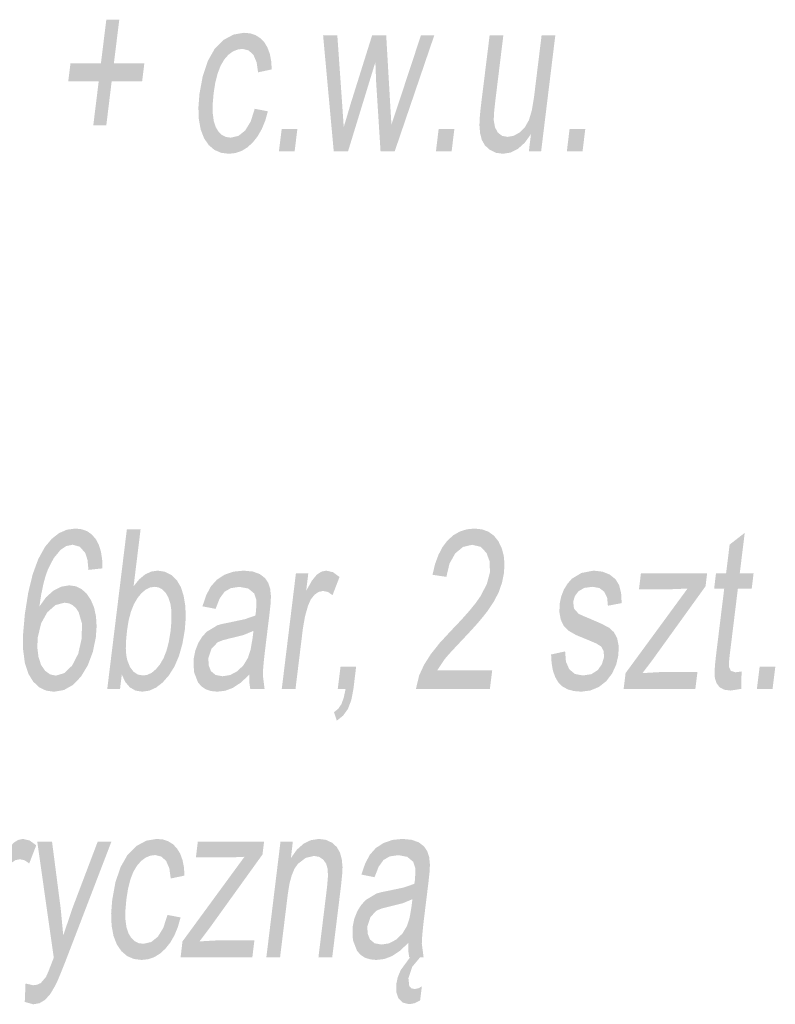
# Model space of a CAD drawing. Header units: millimetres. Extents: x 116 to 15750, y -6945 to 9999.
# Tile 75 of 150: x 7433 to 7553, y -2387 to -2231. Entities that reach past the tile are written whole.
import ezdxf

# ---------------------------------------------------------------- set-up
doc = ezdxf.new("R2010")
doc.units = ezdxf.units.MM
doc.layers.get('0').update_dxf_attribs({"color": 252})

msp = doc.modelspace()

# ---------------------------------------------------------------- hatches: boundary and pattern name
h = msp.add_hatch(color=7)
h.dxf.hatch_style = 2
h.paths.add_polyline_path([(7445.04, -2247.55), (7445.9, -2240.58), (7441.06, -2240.58), (7441.42, -2237.67), (7446.26, -2237.67), (7447.11, -2230.76), (7449.17, -2230.76), (7448.32, -2237.67), (7453.16, -2237.67), (7452.8, -2240.58), (7447.96, -2240.58), (7447.11, -2247.55)])
h = msp.add_hatch(color=7)
h.dxf.hatch_style = 2
h.paths.add_polyline_path([(7470.7, -2244.92), (7472.79, -2245.32), (7472.37, -2246.82), (7471.82, -2248.15), (7471.16, -2249.3), (7470.39, -2250.28), (7469.52, -2251.07), (7468.6, -2251.63), (7467.63, -2251.96), (7466.6, -2252.07), (7465.36, -2251.92), (7464.29, -2251.46), (7463.39, -2250.69), (7462.65, -2249.61), (7462.12, -2248.24), (7461.82, -2246.6), (7461.75, -2244.7), (7461.92, -2242.53), (7462.44, -2239.73), (7463.25, -2237.31), (7464.36, -2235.35), (7465.77, -2233.96), (7467.34, -2233.12), (7468.98, -2232.84), (7469.97, -2232.93), (7470.84, -2233.22), (7471.59, -2233.69), (7472.23, -2234.35), (7472.73, -2235.19), (7473.1, -2236.19), (7473.32, -2237.35), (7473.41, -2238.66), (7471.23, -2239.13), (7471, -2237.51), (7470.49, -2236.34), (7469.73, -2235.64), (7468.75, -2235.4), (7467.95, -2235.51), (7467.2, -2235.83), (7466.5, -2236.35), (7465.86, -2237.09), (7465.29, -2238.06), (7464.82, -2239.27), (7464.44, -2240.73), (7464.17, -2242.44), (7464.02, -2244.17), (7464.03, -2245.64), (7464.19, -2246.86), (7464.5, -2247.83), (7464.95, -2248.56), (7465.5, -2249.09), (7466.14, -2249.4), (7466.9, -2249.51), (7468.11, -2249.23), (7469.18, -2248.38), (7470.06, -2246.95)])
h = msp.add_hatch(color=7)
h.dxf.hatch_style = 2
h.paths.add_polyline_path([(7483.26, -2251.66), (7481.57, -2233.25), (7483.83, -2233.25), (7484.58, -2243.88), (7484.85, -2247.83), (7484.95, -2247.48), (7485.18, -2246.74), (7485.52, -2245.59), (7485.98, -2244.03), (7489.36, -2233.25), (7491.6, -2233.25), (7492.22, -2243.93), (7492.43, -2247.45), (7493.61, -2243.89), (7497.12, -2233.25), (7499.24, -2233.25), (7492.96, -2251.66), (7490.7, -2251.66), (7490, -2240.63), (7489.88, -2237.5), (7485.54, -2251.66)])
h = msp.add_hatch(color=7)
h.dxf.hatch_style = 2
h.paths.add_polyline_path([(7514.28, -2251.66), (7514.61, -2248.95), (7513.62, -2250.32), (7512.54, -2251.29), (7511.38, -2251.88), (7510.14, -2252.07), (7509.05, -2251.92), (7508.08, -2251.45), (7507.3, -2250.75), (7506.8, -2249.88), (7506.53, -2248.83), (7506.42, -2247.57), (7506.46, -2246.38), (7506.63, -2244.66), (7508.04, -2233.25), (7510.22, -2233.25), (7508.97, -2243.46), (7508.84, -2244.59), (7508.75, -2245.51), (7508.71, -2246.23), (7508.7, -2246.75), (7508.89, -2247.85), (7509.33, -2248.69), (7510.02, -2249.22), (7510.9, -2249.39), (7511.87, -2249.21), (7512.83, -2248.67), (7513.67, -2247.82), (7514.29, -2246.71), (7514.74, -2245.2), (7515.09, -2243.12), (7516.3, -2233.25), (7518.48, -2233.25), (7516.23, -2251.66)])
h = msp.add_hatch(color=7)
h.dxf.hatch_style = 2
h.paths.add_polyline_path([(7474.55, -2251.66), (7474.99, -2248.11), (7477.48, -2248.11), (7477.05, -2251.66)])
h = msp.add_hatch(color=7)
h.dxf.hatch_style = 2
h.paths.add_polyline_path([(7499.51, -2251.66), (7499.94, -2248.11), (7502.44, -2248.11), (7502, -2251.66)])
h = msp.add_hatch(color=7)
h.dxf.hatch_style = 2
h.paths.add_polyline_path([(7520.32, -2251.66), (7520.75, -2248.11), (7523.25, -2248.11), (7522.81, -2251.66)])
h = msp.add_hatch(color=7)
h.paths.add_polyline_path([(7446.48, -2317.98), (7444.28, -2318.22), (7444.12, -2316.64), (7443.78, -2315.55), (7442.91, -2314.55), (7441.76, -2314.22), (7440.75, -2314.43), (7439.83, -2315.05), (7438.74, -2316.37), (7437.82, -2318.18), (7437.41, -2319.32), (7437.06, -2320.68), (7436.74, -2322.26), (7436.47, -2324.06), (7437.53, -2322.57), (7438.71, -2321.52), (7439.96, -2320.89), (7441.21, -2320.68), (7442.24, -2320.82), (7443.16, -2321.26), (7443.96, -2321.97), (7444.65, -2322.98), (7445.17, -2324.21), (7445.47, -2325.61), (7445.57, -2327.18), (7445.45, -2328.91), (7444.98, -2331.22), (7444.18, -2333.36), (7443.1, -2335.17), (7441.81, -2336.51), (7440.37, -2337.32), (7438.82, -2337.59), (7437.54, -2337.41), (7436.43, -2336.88), (7435.49, -2335.98), (7434.72, -2334.73), (7434.17, -2333.06), (7433.89, -2330.93), (7433.89, -2328.34), (7434.16, -2325.27), (7434.7, -2321.84), (7435.41, -2318.92), (7436.3, -2316.49), (7437.37, -2314.56), (7438.43, -2313.29), (7439.59, -2312.38), (7440.85, -2311.83), (7442.21, -2311.65), (7443.2, -2311.76), (7444.07, -2312.07), (7444.81, -2312.6), (7445.44, -2313.33), (7445.93, -2314.25), (7446.26, -2315.33), (7446.45, -2316.58)])
h.paths.add_polyline_path([(7436.22, -2328.93), (7436.14, -2330.51), (7436.32, -2332.01), (7436.73, -2333.31), (7437.38, -2334.26), (7438.19, -2334.84), (7439.1, -2335.03), (7440.43, -2334.63), (7441.67, -2333.44), (7442.65, -2331.55), (7443.2, -2329.1), (7443.24, -2326.75), (7442.72, -2324.96), (7442.28, -2324.29), (7441.75, -2323.82), (7441.14, -2323.53), (7440.43, -2323.44), (7439.02, -2323.82), (7437.73, -2324.96), (7436.75, -2326.71)])
h = msp.add_hatch(color=7)
h.paths.add_polyline_path([(7449.29, -2337.16), (7447.26, -2337.16), (7450.38, -2311.76), (7452.56, -2311.76), (7451.45, -2320.82), (7452.32, -2319.74), (7453.25, -2318.96), (7454.24, -2318.49), (7455.29, -2318.34), (7456.42, -2318.51), (7457.45, -2319.03), (7458.31, -2319.85), (7458.96, -2320.95), (7459.4, -2322.32), (7459.67, -2323.94), (7459.74, -2325.75), (7459.6, -2327.68), (7459.22, -2329.91), (7458.67, -2331.88), (7457.95, -2333.57), (7457.06, -2334.99), (7456.06, -2336.13), (7455.02, -2336.93), (7453.94, -2337.42), (7452.82, -2337.58), (7451.76, -2337.41), (7450.86, -2336.9), (7450.13, -2336.05), (7449.57, -2334.86)])
h.paths.add_polyline_path([(7450.41, -2327.82), (7450.26, -2329.36), (7450.21, -2330.67), (7450.28, -2331.75), (7450.45, -2332.6), (7450.88, -2333.66), (7451.44, -2334.41), (7452.13, -2334.86), (7452.95, -2335.01), (7453.65, -2334.9), (7454.34, -2334.57), (7455, -2334.01), (7455.64, -2333.24), (7456.22, -2332.24), (7456.69, -2331.03), (7457.06, -2329.59), (7457.33, -2327.94), (7457.47, -2326.26), (7457.47, -2324.81), (7457.3, -2323.6), (7456.98, -2322.62), (7456.55, -2321.87), (7456.04, -2321.34), (7455.44, -2321.01), (7454.77, -2320.91), (7454.07, -2321.02), (7453.38, -2321.35), (7452.72, -2321.9), (7452.08, -2322.68), (7451.5, -2323.67), (7451.03, -2324.85), (7450.66, -2326.24)])
h = msp.add_hatch(color=7)
h.dxf.hatch_style = 2
h.paths.add_polyline_path([(7508.45, -2334.17), (7508.08, -2337.16), (7496.32, -2337.16), (7496.84, -2334.99), (7497.63, -2333.29), (7498.69, -2331.62), (7500.12, -2329.82), (7502.02, -2327.77), (7503.55, -2326.16), (7504.82, -2324.73), (7505.84, -2323.47), (7506.6, -2322.39), (7507.6, -2320.46), (7508.08, -2318.64), (7508.06, -2316.93), (7507.54, -2315.51), (7506.59, -2314.55), (7505.27, -2314.23), (7503.81, -2314.57), (7502.58, -2315.59), (7501.67, -2317.2), (7501.16, -2319.33), (7498.96, -2319), (7499.36, -2317.31), (7499.9, -2315.84), (7500.56, -2314.58), (7501.36, -2313.53), (7502.28, -2312.71), (7503.3, -2312.12), (7504.42, -2311.77), (7505.64, -2311.65), (7506.83, -2311.78), (7507.87, -2312.16), (7508.73, -2312.79), (7509.44, -2313.68), (7509.96, -2314.76), (7510.28, -2315.95), (7510.4, -2317.27), (7510.32, -2318.7), (7510.02, -2320.22), (7509.51, -2321.7), (7508.75, -2323.21), (7507.68, -2324.8), (7506.98, -2325.69), (7506.1, -2326.74), (7505.02, -2327.93), (7503.77, -2329.27), (7502.74, -2330.36), (7501.91, -2331.25), (7501.28, -2331.96), (7500.85, -2332.47), (7499.72, -2334.17)])
h = msp.add_hatch(color=7)
h.dxf.hatch_style = 2
h.paths.add_polyline_path([(7548.08, -2334.37), (7548.06, -2337.13), (7546.37, -2337.4), (7545.33, -2337.27), (7544.59, -2336.87), (7544.11, -2336.24), (7543.85, -2335.45), (7543.8, -2334.9), (7543.81, -2334.1), (7543.89, -2333.06), (7544.03, -2331.77), (7545.33, -2321.19), (7543.73, -2321.19), (7544.02, -2318.75), (7545.63, -2318.75), (7546.19, -2314.2), (7548.59, -2312.33), (7547.8, -2318.75), (7550, -2318.75), (7549.7, -2321.19), (7547.5, -2321.19), (7546.18, -2331.95), (7546.07, -2333.04), (7546.08, -2333.66), (7546.38, -2334.27), (7547.1, -2334.5)])
h = msp.add_hatch(color=7)
h.paths.add_polyline_path([(7469.83, -2334.89), (7468.48, -2336.15), (7467.24, -2336.97), (7466.02, -2337.43), (7464.76, -2337.58), (7463.77, -2337.48), (7462.93, -2337.21), (7462.23, -2336.74), (7461.68, -2336.1), (7461.03, -2334.41), (7461, -2332.31), (7461.27, -2331.02), (7461.73, -2329.84), (7462.36, -2328.83), (7463.08, -2328.05), (7464.78, -2327.02), (7465.61, -2326.79), (7466.77, -2326.56), (7469.13, -2326.06), (7470.8, -2325.48), (7470.88, -2324.96), (7470.92, -2324.66), (7470.97, -2323.04), (7470.63, -2321.98), (7469.69, -2321.19), (7468.27, -2320.92), (7466.91, -2321.12), (7465.9, -2321.7), (7465.13, -2322.76), (7464.48, -2324.42), (7462.39, -2324.01), (7462.99, -2322.24), (7463.74, -2320.84), (7464.69, -2319.78), (7465.9, -2318.99), (7467.33, -2318.5), (7468.91, -2318.34), (7470.39, -2318.48), (7471.52, -2318.89), (7472.33, -2319.52), (7472.86, -2320.29), (7473.16, -2321.24), (7473.28, -2322.41), (7473.23, -2323.53), (7473.04, -2325.29), (7472.53, -2329.45), (7472.29, -2331.42), (7472.12, -2333), (7472.02, -2334.18), (7471.99, -2334.95), (7472.27, -2337.16), (7469.99, -2337.16), (7469.84, -2336.11)])
h.paths.add_polyline_path([(7470.5, -2327.92), (7468.94, -2328.57), (7466.8, -2329.1), (7465.61, -2329.4), (7464.81, -2329.73), (7463.83, -2330.74), (7463.34, -2332.22), (7463.37, -2333.37), (7463.74, -2334.31), (7464.48, -2334.93), (7465.58, -2335.13), (7466.79, -2334.94), (7467.92, -2334.34), (7468.89, -2333.41), (7469.63, -2332.19), (7470.05, -2330.88), (7470.36, -2329.07)])
h = msp.add_hatch(color=7)
h.dxf.hatch_style = 2
h.paths.add_polyline_path([(7475, -2337.16), (7477.25, -2318.75), (7479.22, -2318.75), (7478.88, -2321.55), (7479.8, -2319.92), (7480.58, -2318.97), (7481.31, -2318.5), (7482.07, -2318.34), (7483.15, -2318.59), (7484.18, -2319.35), (7483.07, -2322.24), (7482.34, -2321.73), (7481.56, -2321.57), (7480.86, -2321.72), (7480.2, -2322.18), (7479.62, -2322.91), (7479.18, -2323.89), (7478.69, -2325.63), (7478.36, -2327.53), (7477.18, -2337.16)])
h = msp.add_hatch(color=7)
h.dxf.hatch_style = 2
h.paths.add_polyline_path([(7517.81, -2331.67), (7520.04, -2331.18), (7520.17, -2332.82), (7520.7, -2334.02), (7521.6, -2334.77), (7522.9, -2335.01), (7524.23, -2334.79), (7525.24, -2334.14), (7525.9, -2333.19), (7526.22, -2332.09), (7526.17, -2331.14), (7525.78, -2330.42), (7525.06, -2329.95), (7523.68, -2329.36), (7521.74, -2328.56), (7520.53, -2327.86), (7519.81, -2327.11), (7519.34, -2326.11), (7519.13, -2324.94), (7519.17, -2323.64), (7519.41, -2322.46), (7519.84, -2321.36), (7520.42, -2320.41), (7521.12, -2319.62), (7522.63, -2318.71), (7524.56, -2318.34), (7525.96, -2318.5), (7527.14, -2318.97), (7528.05, -2319.7), (7528.63, -2320.65), (7528.94, -2321.9), (7529.03, -2323.5), (7526.84, -2323.92), (7526.72, -2322.66), (7526.27, -2321.71), (7525.5, -2321.11), (7524.4, -2320.91), (7523.09, -2321.08), (7522.16, -2321.62), (7521.59, -2322.39), (7521.32, -2323.28), (7521.45, -2324.37), (7522.19, -2325.2), (7522.8, -2325.49), (7524.02, -2326), (7525.88, -2326.81), (7527.08, -2327.45), (7527.81, -2328.14), (7528.31, -2329.08), (7528.55, -2330.29), (7528.51, -2331.76), (7528.16, -2333.27), (7527.51, -2334.69), (7526.58, -2335.91), (7525.41, -2336.83), (7524.06, -2337.39), (7522.6, -2337.58), (7521.43, -2337.48), (7520.43, -2337.21), (7519.6, -2336.74), (7518.95, -2336.09), (7518.46, -2335.25), (7518.1, -2334.24), (7517.89, -2333.04)])
h = msp.add_hatch(color=7)
h.dxf.hatch_style = 2
h.paths.add_polyline_path([(7529.34, -2337.16), (7529.65, -2334.63), (7539.5, -2321.19), (7537.03, -2321.29), (7531.78, -2321.29), (7532.09, -2318.75), (7542.61, -2318.75), (7542.36, -2320.82), (7533.95, -2332.5), (7532.34, -2334.63), (7535.12, -2334.47), (7541.07, -2334.47), (7540.74, -2337.16)])
h = msp.add_hatch(color=7)
h.dxf.hatch_style = 2
h.paths.add_polyline_path([(7483.9, -2337.16), (7484.34, -2333.61), (7486.82, -2333.61), (7486.39, -2337.16), (7486.05, -2338.93), (7485.51, -2340.33), (7484.75, -2341.39), (7483.75, -2342.19), (7483.3, -2340.85), (7483.96, -2340.32), (7484.47, -2339.58), (7484.85, -2338.56), (7485.14, -2337.16)])
h = msp.add_hatch(color=7)
h.dxf.hatch_style = 2
h.paths.add_polyline_path([(7550.52, -2337.16), (7550.96, -2333.61), (7553.45, -2333.61), (7553.01, -2337.16)])
h = msp.add_hatch(color=7)
h.dxf.hatch_style = 2
h.paths.add_polyline_path([(7426.78, -2379.81), (7429.04, -2361.4), (7431, -2361.4), (7430.66, -2364.2), (7431.58, -2362.57), (7432.36, -2361.62), (7433.09, -2361.15), (7433.85, -2360.99), (7434.93, -2361.24), (7435.97, -2362), (7434.86, -2364.89), (7434.12, -2364.38), (7433.34, -2364.22), (7432.64, -2364.37), (7431.98, -2364.83), (7431.4, -2365.56), (7430.96, -2366.54), (7430.47, -2368.28), (7430.15, -2370.18), (7428.96, -2379.81)])
h = msp.add_hatch(color=7)
h.dxf.hatch_style = 2
h.paths.add_polyline_path([(7434.15, -2386.9), (7434.27, -2383.97), (7435.48, -2384.25), (7436.14, -2384.16), (7436.69, -2383.9), (7437.52, -2382.93), (7437.89, -2382.11), (7438.47, -2380.61), (7438.76, -2379.85), (7436.13, -2361.4), (7438.48, -2361.4), (7439.86, -2372.06), (7440.27, -2376.33), (7441.68, -2372.13), (7445.75, -2361.4), (7447.93, -2361.4), (7440.74, -2380.13), (7440.19, -2381.52), (7439.72, -2382.68), (7439.33, -2383.61), (7439, -2384.3), (7438.21, -2385.64), (7437.39, -2386.56), (7436.5, -2387.1), (7435.5, -2387.28)])
h = msp.add_hatch(color=7)
h.dxf.hatch_style = 2
h.paths.add_polyline_path([(7456.83, -2373.07), (7458.92, -2373.47), (7458.49, -2374.97), (7457.95, -2376.3), (7457.29, -2377.45), (7456.51, -2378.43), (7455.65, -2379.22), (7454.73, -2379.78), (7453.76, -2380.11), (7452.73, -2380.23), (7451.49, -2380.07), (7450.42, -2379.61), (7449.52, -2378.84), (7448.78, -2377.76), (7448.25, -2376.39), (7447.95, -2374.76), (7447.88, -2372.85), (7448.05, -2370.68), (7448.56, -2367.88), (7449.38, -2365.46), (7450.49, -2363.51), (7451.9, -2362.11), (7453.47, -2361.27), (7455.11, -2360.99), (7456.1, -2361.08), (7456.97, -2361.37), (7457.72, -2361.84), (7458.35, -2362.51), (7458.86, -2363.35), (7459.22, -2364.34), (7459.45, -2365.5), (7459.54, -2366.82), (7457.35, -2367.28), (7457.13, -2365.66), (7456.62, -2364.49), (7455.85, -2363.79), (7454.88, -2363.55), (7454.07, -2363.66), (7453.33, -2363.98), (7452.63, -2364.51), (7451.99, -2365.25), (7451.41, -2366.21), (7450.94, -2367.43), (7450.57, -2368.89), (7450.3, -2370.59), (7450.15, -2372.32), (7450.15, -2373.79), (7450.31, -2375.01), (7450.63, -2375.98), (7451.07, -2376.72), (7451.62, -2377.24), (7452.27, -2377.56), (7453.02, -2377.66), (7454.24, -2377.38), (7455.31, -2376.53), (7456.18, -2375.11)])
h = msp.add_hatch(color=7)
h.dxf.hatch_style = 2
h.paths.add_polyline_path([(7458.92, -2379.81), (7459.22, -2377.28), (7469.07, -2363.83), (7466.6, -2363.94), (7461.35, -2363.94), (7461.66, -2361.4), (7472.19, -2361.4), (7471.93, -2363.47), (7463.53, -2375.15), (7461.92, -2377.28), (7464.69, -2377.12), (7470.65, -2377.12), (7470.32, -2379.81)])
h = msp.add_hatch(color=7)
h.dxf.hatch_style = 2
h.paths.add_polyline_path([(7472.55, -2379.81), (7474.8, -2361.4), (7476.76, -2361.4), (7476.45, -2364.03), (7477.4, -2362.7), (7478.46, -2361.75), (7479.64, -2361.18), (7480.92, -2360.99), (7482.02, -2361.14), (7482.99, -2361.59), (7483.75, -2362.28), (7484.25, -2363.16), (7484.54, -2364.22), (7484.66, -2365.46), (7484.6, -2366.65), (7484.41, -2368.5), (7483.02, -2379.81), (7480.83, -2379.81), (7482.2, -2368.61), (7482.34, -2366.95), (7482.3, -2365.77), (7482.05, -2364.92), (7481.58, -2364.26), (7480.93, -2363.84), (7480.13, -2363.69), (7478.79, -2364.01), (7477.56, -2364.96), (7477.02, -2365.73), (7476.58, -2366.79), (7476.22, -2368.13), (7475.96, -2369.76), (7474.73, -2379.81)])
h = msp.add_hatch(color=7)
h.paths.add_polyline_path([(7495.1, -2377.54), (7493.75, -2378.8), (7492.51, -2379.62), (7491.29, -2380.08), (7490.03, -2380.23), (7489.04, -2380.13), (7488.2, -2379.86), (7487.5, -2379.39), (7486.95, -2378.75), (7486.3, -2377.06), (7486.27, -2374.96), (7486.53, -2373.67), (7487, -2372.49), (7487.63, -2371.48), (7488.35, -2370.7), (7490.05, -2369.67), (7490.88, -2369.44), (7492.04, -2369.21), (7494.4, -2368.71), (7496.07, -2368.13), (7496.15, -2367.61), (7496.19, -2367.31), (7496.24, -2365.69), (7495.9, -2364.63), (7494.96, -2363.84), (7493.54, -2363.57), (7492.17, -2363.76), (7491.17, -2364.34), (7490.4, -2365.41), (7489.75, -2367.07), (7487.66, -2366.66), (7488.26, -2364.89), (7489.01, -2363.49), (7489.96, -2362.43), (7491.17, -2361.64), (7492.59, -2361.15), (7494.18, -2360.99), (7495.66, -2361.13), (7496.79, -2361.54), (7497.6, -2362.17), (7498.13, -2362.94), (7498.43, -2363.89), (7498.55, -2365.06), (7498.5, -2366.18), (7498.31, -2367.94), (7497.8, -2372.1), (7497.56, -2374.07), (7497.39, -2375.65), (7497.29, -2376.83), (7497.26, -2377.6), (7497.54, -2379.81), (7495.26, -2379.81), (7495.11, -2378.76)])
h.paths.add_polyline_path([(7495.77, -2370.57), (7494.21, -2371.22), (7492.07, -2371.75), (7490.88, -2372.05), (7490.08, -2372.38), (7489.1, -2373.39), (7488.61, -2374.87), (7488.64, -2376.02), (7489.01, -2376.95), (7489.75, -2377.58), (7490.85, -2377.78), (7492.06, -2377.59), (7493.19, -2376.99), (7494.16, -2376.06), (7494.9, -2374.84), (7495.32, -2373.53), (7495.63, -2371.72)])
h.paths.add_polyline_path([(7496.99, -2379.81), (7495.74, -2381.31), (7495.13, -2383.12), (7495.26, -2384.35), (7495.58, -2384.73), (7496.11, -2384.85), (7496.69, -2384.74), (7497.27, -2384.44), (7496.99, -2386.66), (7496.08, -2387.11), (7495.27, -2387.26), (7494.22, -2387.01), (7493.53, -2386.32), (7493.19, -2385.31), (7493.2, -2384.07), (7493.44, -2382.96), (7493.9, -2381.85), (7495.39, -2379.81)])

doc.saveas('drawing.dxf')
